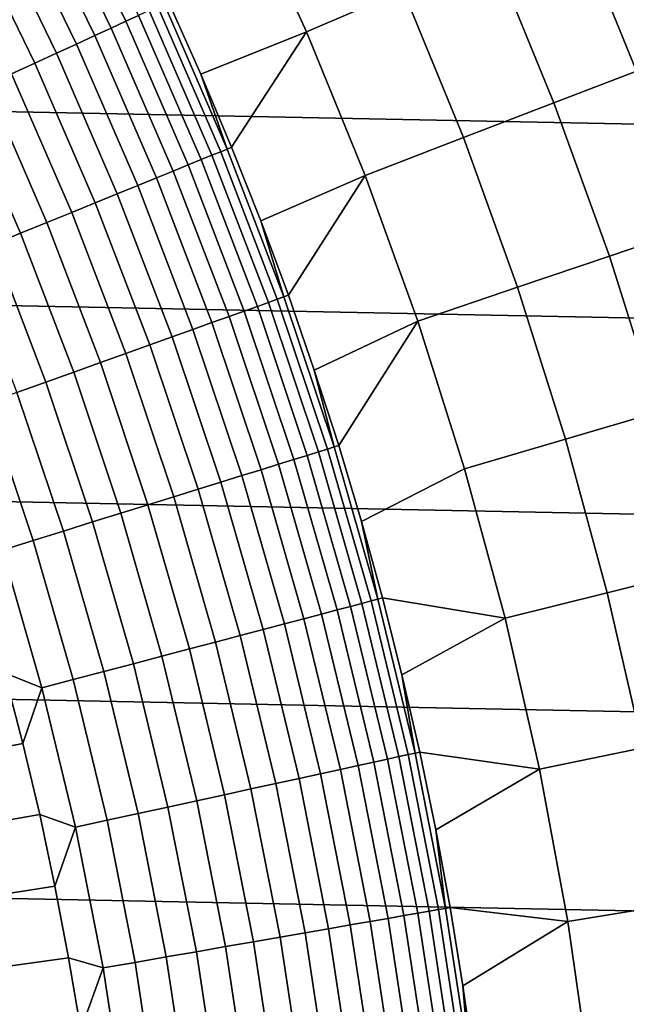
# Model space of a CAD drawing. Header units: metres. Extents: x -32 to 117, y -314 to 32.
# Tile 188 of 256: x 20.5 to 24.39, y 3.42 to 9.74. Entities that reach past the tile are written whole.
import ezdxf

# ---------------------------------------------------------------- set-up
doc = ezdxf.new("R2010")
doc.units = ezdxf.units.M
doc.layers.add('solid_24_501_064_XXX', color=7, linetype='CONTINUOUS')

msp = doc.modelspace()

# ---------------------------------------------------------------- linework, layer by layer
at = {"layer": 'solid_24_501_064_XXX'}
for points in [[(-30.440569, 11.385158, -303.5), (30.869179, 10.16578, -303.5), (31.248901, 8.930613, -303.5), (-30.869179, 10.16578, -303.5)], [(22.960602, 9.92482, 106.589211), (22.536674, 10.853091, 106.589211), (21.9286, 10.560257, 113.790924), (22.341089, 9.657033, 113.790924)], [(21.266199, 9.762269, 121.812614), (20.826515, 10.66815, 121.812614), (20.746964, 10.6274, 122.008636), (21.184969, 9.72498, 122.008636)], [(21.184969, 9.72498, 122.008636), (20.746964, 10.6274, 122.008636), (20.655098, 10.580343, 122.197731), (21.091164, 9.681918, 122.197731)], [(21.091164, 9.681918, 122.197731), (20.655098, 10.580343, 122.197731), (20.55139, 10.52722, 122.378937), (20.985266, 9.633307, 122.378937)], [(22.341089, 9.657033, 113.790924), (21.9286, 10.560257, 113.790924), (21.457989, 9.8503, 120.980194), (21.664963, 9.386326, 120.980194)], [(20.985266, 9.633307, 122.378937), (20.55139, 10.52722, 122.378937), (20.436375, 10.468305, 122.551315), (20.867823, 9.579394, 122.551315)], [(20.867823, 9.579394, 122.551315), (20.436375, 10.468305, 122.551315), (20.310646, 10.403902, 122.713974), (20.739439, 9.52046, 122.713974)], [(24.575317, 10.410494, 85.334885), (24.565559, 10.435829, 85.321419), (24.051142, 10.39621, 92.171654), (24.455173, 9.406547, 92.171654)], [(20.739439, 9.52046, 122.713974), (20.310646, 10.403902, 122.713974), (20.174852, 10.334343, 122.866074), (20.600779, 9.456807, 122.866074)], [(24.455173, 9.406547, 92.171654), (24.051142, 10.39621, 92.171654), (23.53063, 10.171217, 99.382652), (23.925919, 9.202971, 99.382652)], [(20.600779, 9.456807, 122.866074), (20.174852, 10.334343, 122.866074), (20.029694, 10.259987, 123.006828), (20.452557, 9.388765, 123.006828)], [(-30.869179, 10.16578, -303.5), (31.248901, 8.930613, -303.5), (31.579252, 7.6812, -303.5), (-31.248901, 8.930613, -303.5)], [(23.925919, 9.202971, 99.382652), (23.53063, 10.171217, 99.382652), (22.960602, 9.92482, 106.589211), (23.346313, 8.98003, 106.589211)], [(23.346313, 8.98003, 106.589211), (22.960602, 9.92482, 106.589211), (22.341089, 9.657033, 113.790924), (22.716394, 8.737735, 113.790924)], [(21.430586, 9.837731, 121.193291), (21.833984, 8.906631, 121.193291), (21.664963, 9.386326, 120.980194), (21.457989, 9.8503, 120.980194)], [(21.736025, 8.866671, 121.610687), (21.334436, 9.793593, 121.610687), (21.266199, 9.762269, 121.812614), (21.666504, 8.838311, 121.812614)], [(21.791948, 8.889482, 121.403885), (21.389326, 9.81879, 121.403885), (21.334436, 9.793593, 121.610687), (21.736025, 8.866671, 121.610687)], [(21.833984, 8.906631, 121.193291), (21.430586, 9.837731, 121.193291), (21.389326, 9.81879, 121.403885), (21.791948, 8.889482, 121.403885)], [(21.583744, 8.804551, 122.008636), (21.184969, 9.72498, 122.008636), (21.091164, 9.681918, 122.197731), (21.488173, 8.765565, 122.197731)], [(21.666504, 8.838311, 121.812614), (21.266199, 9.762269, 121.812614), (21.184969, 9.72498, 122.008636), (21.583744, 8.804551, 122.008636)], [(21.488173, 8.765565, 122.197731), (21.091164, 9.681918, 122.197731), (20.985266, 9.633307, 122.378937), (21.380281, 8.721554, 122.378937)], [(22.341089, 9.657033, 113.790924), (21.664963, 9.386326, 120.980194), (21.861904, 8.918006, 120.980194)], [(22.341089, 9.657033, 113.790924), (21.861904, 8.918006, 120.980194), (22.048725, 8.445558, 120.980194), (22.716394, 8.737735, 113.790924)], [(21.380281, 8.721554, 122.378937), (20.985266, 9.633307, 122.378937), (20.867823, 9.579394, 122.551315), (21.260628, 8.672744, 122.551315)], [(21.260628, 8.672744, 122.551315), (20.867823, 9.579394, 122.551315), (20.739439, 9.52046, 122.713974), (21.129829, 8.619388, 122.713974)], [(21.129829, 8.619388, 122.713974), (20.739439, 9.52046, 122.713974), (20.600779, 9.456807, 122.866074), (20.988558, 8.56176, 122.866074)], [(20.988558, 8.56176, 122.866074), (20.600779, 9.456807, 122.866074), (20.452557, 9.388765, 123.006828), (20.837545, 8.500157, 123.006828)], [(24.818501, 8.401226, 92.171654), (24.455173, 9.406547, 92.171654), (23.925919, 9.202971, 99.382652), (24.281384, 8.219408, 99.382652)], [(20.837545, 8.500157, 123.006828), (20.452557, 9.388765, 123.006828), (20.295534, 9.316685, 123.135521), (20.677568, 8.434899, 123.135521)], [(21.833984, 8.906631, 121.193291), (21.861904, 8.918006, 120.980194), (21.664963, 9.386326, 120.980194)], [(20.677568, 8.434899, 123.135521), (20.295534, 9.316685, 123.135521), (20.130524, 9.240936, 123.25148), (20.509451, 8.36632, 123.25148)], [(20.509451, 8.36632, 123.25148), (20.130524, 9.240936, 123.25148), (19.958376, 9.161912, 123.354111), (20.334063, 8.294775, 123.354111)], [(24.281384, 8.219408, 99.382652), (23.925919, 9.202971, 99.382652), (23.346313, 8.98003, 106.589211), (23.693169, 8.020293, 106.589211)], [(23.693169, 8.020293, 106.589211), (23.346313, 8.98003, 106.589211), (22.716394, 8.737735, 113.790924), (23.053888, 7.803894, 113.790924)], [(-31.248901, 8.930613, -303.5), (31.579252, 7.6812, -303.5), (31.859657, 6.419635, -303.5), (-31.579252, 7.6812, -303.5)], [(22.196953, 7.959037, 121.193291), (21.833984, 8.906631, 121.193291), (21.791948, 8.889482, 121.403885), (22.154217, 7.943714, 121.403885)], [(21.833984, 8.906631, 121.193291), (22.196953, 7.959037, 121.193291), (22.048725, 8.445558, 120.980194), (21.861904, 8.918006, 120.980194)], [(22.026688, 7.897986, 121.812614), (21.666504, 8.838311, 121.812614), (21.583744, 8.804551, 122.008636), (21.942553, 7.867818, 122.008636)], [(22.097364, 7.923328, 121.610687), (21.736025, 8.866671, 121.610687), (21.666504, 8.838311, 121.812614), (22.026688, 7.897986, 121.812614)], [(22.154217, 7.943714, 121.403885), (21.791948, 8.889482, 121.403885), (21.736025, 8.866671, 121.610687), (22.097364, 7.923328, 121.610687)], [(21.942553, 7.867818, 122.008636), (21.583744, 8.804551, 122.008636), (21.488173, 8.765565, 122.197731), (21.845392, 7.83298, 122.197731)], [(21.735706, 7.793651, 122.378937), (21.380281, 8.721554, 122.378937), (21.260628, 8.672744, 122.551315), (21.614065, 7.750034, 122.551315)], [(21.845392, 7.83298, 122.197731), (21.488173, 8.765565, 122.197731), (21.380281, 8.721554, 122.378937), (21.735706, 7.793651, 122.378937)], [(22.716394, 8.737735, 113.790924), (22.048725, 8.445558, 120.980194), (22.225336, 7.969199, 120.980194)], [(22.716394, 8.737735, 113.790924), (22.225336, 7.969199, 120.980194), (22.391657, 7.489151, 120.980194), (23.053888, 7.803894, 113.790924)], [(21.614065, 7.750034, 122.551315), (21.260628, 8.672744, 122.551315), (21.129829, 8.619388, 122.713974), (21.481091, 7.702355, 122.713974)], [(21.481091, 7.702355, 122.713974), (21.129829, 8.619388, 122.713974), (20.988558, 8.56176, 122.866074), (21.337471, 7.650858, 122.866074)], [(21.337471, 7.650858, 122.866074), (20.988558, 8.56176, 122.866074), (20.837545, 8.500157, 123.006828), (21.183947, 7.59581, 123.006828)], [(21.183947, 7.59581, 123.006828), (20.837545, 8.500157, 123.006828), (20.677568, 8.434899, 123.135521), (21.021311, 7.537494, 123.135521)], [(21.021311, 7.537494, 123.135521), (20.677568, 8.434899, 123.135521), (20.509451, 8.36632, 123.25148), (20.850399, 7.476212, 123.25148)], [(22.196953, 7.959037, 121.193291), (22.225336, 7.969199, 120.980194), (22.048725, 8.445558, 120.980194)], [(25.140522, 7.381923, 92.171654), (24.818501, 8.401226, 92.171654), (24.281384, 8.219408, 99.382652), (24.596434, 7.222165, 99.382652)], [(20.850399, 7.476212, 123.25148), (20.509451, 8.36632, 123.25148), (20.334063, 8.294775, 123.354111), (20.672096, 7.412278, 123.354111)], [(20.672096, 7.412278, 123.354111), (20.334063, 8.294775, 123.354111), (20.152308, 8.220632, 123.442886), (20.487318, 7.346024, 123.442886)], [(24.596434, 7.222165, 99.382652), (24.281384, 8.219408, 99.382652), (23.693169, 8.020293, 106.589211), (24.000587, 7.047208, 106.589211)], [(24.000587, 7.047208, 106.589211), (23.693169, 8.020293, 106.589211), (23.053888, 7.803894, 113.790924), (23.353014, 6.857063, 113.790924)], [(22.518816, 6.996706, 121.193291), (22.196953, 7.959037, 121.193291), (22.154217, 7.943714, 121.403885), (22.47546, 6.983235, 121.403885)], [(22.196953, 7.959037, 121.193291), (22.518816, 6.996706, 121.193291), (22.391657, 7.489151, 120.980194), (22.225336, 7.969199, 120.980194)], [(22.346083, 6.943037, 121.812614), (22.026688, 7.897986, 121.812614), (21.942553, 7.867818, 122.008636), (22.260727, 6.916516, 122.008636)], [(22.417784, 6.965314, 121.610687), (22.097364, 7.923328, 121.610687), (22.026688, 7.897986, 121.812614), (22.346083, 6.943037, 121.812614)], [(22.47546, 6.983235, 121.403885), (22.154217, 7.943714, 121.403885), (22.097364, 7.923328, 121.610687), (22.417784, 6.965314, 121.610687)], [(22.162157, 6.88589, 122.197731), (21.845392, 7.83298, 122.197731), (21.735706, 7.793651, 122.378937), (22.050882, 6.851316, 122.378937)], [(22.260727, 6.916516, 122.008636), (21.942553, 7.867818, 122.008636), (21.845392, 7.83298, 122.197731), (22.162157, 6.88589, 122.197731)], [(22.050882, 6.851316, 122.378937), (21.735706, 7.793651, 122.378937), (21.614065, 7.750034, 122.551315), (21.927477, 6.812973, 122.551315)], [(23.053888, 7.803894, 113.790924), (22.391657, 7.489151, 120.980194), (22.547611, 7.005636, 120.980194)], [(23.053888, 7.803894, 113.790924), (22.547611, 7.005636, 120.980194), (22.693125, 6.518878, 120.980194), (23.353014, 6.857063, 113.790924)], [(21.792574, 6.771059, 122.713974), (21.481091, 7.702355, 122.713974), (21.337471, 7.650858, 122.866074), (21.646872, 6.725789, 122.866074)], [(21.927477, 6.812973, 122.551315), (21.614065, 7.750034, 122.551315), (21.481091, 7.702355, 122.713974), (21.792574, 6.771059, 122.713974)], [(-31.579252, 7.6812, -303.5), (31.859657, 6.419635, -303.5), (32.089672, 5.148039, -303.5), (-31.859657, 6.419635, -303.5)], [(21.646872, 6.725789, 122.866074), (21.337471, 7.650858, 122.866074), (21.183947, 7.59581, 123.006828), (21.491123, 6.677396, 123.006828)], [(21.491123, 6.677396, 123.006828), (21.183947, 7.59581, 123.006828), (21.021311, 7.537494, 123.135521), (21.326128, 6.626132, 123.135521)], [(21.326128, 6.626132, 123.135521), (21.021311, 7.537494, 123.135521), (20.850399, 7.476212, 123.25148), (21.152739, 6.572258, 123.25148)], [(21.152739, 6.572258, 123.25148), (20.850399, 7.476212, 123.25148), (20.672096, 7.412278, 123.354111), (20.971848, 6.516056, 123.354111)], [(22.518816, 6.996706, 121.193291), (22.547611, 7.005636, 120.980194), (22.391657, 7.489151, 120.980194)], [(20.971848, 6.516056, 123.354111), (20.672096, 7.412278, 123.354111), (20.487318, 7.346024, 123.442886), (20.784391, 6.457812, 123.442886)], [(20.784391, 6.457812, 123.442886), (20.487318, 7.346024, 123.442886), (20.29702, 7.27779, 123.517342), (20.591335, 6.397828, 123.517342)], [(20.591335, 6.397828, 123.517342), (20.29702, 7.27779, 123.517342), (20.102184, 7.207928, 123.577095), (20.393673, 6.336413, 123.577095)], [(24.870546, 6.212901, 99.382652), (24.596434, 7.222165, 99.382652), (24.000587, 7.047208, 106.589211), (24.268059, 6.062394, 106.589211)], [(22.518816, 6.996706, 121.193291), (22.798981, 6.021418, 121.193291), (22.693125, 6.518878, 120.980194), (22.547611, 7.005636, 120.980194)], [(24.268059, 6.062394, 106.589211), (24.000587, 7.047208, 106.589211), (23.353014, 6.857063, 113.790924), (23.613268, 5.89882, 113.790924)], [(22.624098, 5.97523, 121.812614), (22.346083, 6.943037, 121.812614), (22.260727, 6.916516, 122.008636), (22.53768, 5.952406, 122.008636)], [(22.69669, 5.994402, 121.610687), (22.417784, 6.965314, 121.610687), (22.346083, 6.943037, 121.812614), (22.624098, 5.97523, 121.812614)], [(22.755085, 6.009825, 121.403885), (22.47546, 6.983235, 121.403885), (22.417784, 6.965314, 121.610687), (22.69669, 5.994402, 121.610687)], [(22.798981, 6.021418, 121.193291), (22.518816, 6.996706, 121.193291), (22.47546, 6.983235, 121.403885), (22.755085, 6.009825, 121.403885)], [(22.437883, 5.926049, 122.197731), (22.162157, 6.88589, 122.197731), (22.050882, 6.851316, 122.378937), (22.325226, 5.896295, 122.378937)], [(22.53768, 5.952406, 122.008636), (22.260727, 6.916516, 122.008636), (22.162157, 6.88589, 122.197731), (22.437883, 5.926049, 122.197731)], [(22.325226, 5.896295, 122.378937), (22.050882, 6.851316, 122.378937), (21.927477, 6.812973, 122.551315), (22.200283, 5.863297, 122.551315)], [(23.613268, 5.89882, 113.790924), (23.353014, 6.857063, 113.790924), (22.693125, 6.518878, 120.980194), (22.828133, 6.029101, 120.980194)], [(22.063704, 5.827224, 122.713974), (21.792574, 6.771059, 122.713974), (21.646872, 6.725789, 122.866074), (21.916187, 5.788265, 122.866074)], [(22.200283, 5.863297, 122.551315), (21.927477, 6.812973, 122.551315), (21.792574, 6.771059, 122.713974), (22.063704, 5.827224, 122.713974)], [(21.916187, 5.788265, 122.866074), (21.646872, 6.725789, 122.866074), (21.491123, 6.677396, 123.006828), (21.758501, 5.746618, 123.006828)], [(21.758501, 5.746618, 123.006828), (21.491123, 6.677396, 123.006828), (21.326128, 6.626132, 123.135521), (21.591454, 5.702499, 123.135521)], [(21.415907, 5.656136, 123.25148), (21.152739, 6.572258, 123.25148), (20.971848, 6.516056, 123.354111), (21.232765, 5.607767, 123.354111)], [(21.591454, 5.702499, 123.135521), (21.326128, 6.626132, 123.135521), (21.152739, 6.572258, 123.25148), (21.415907, 5.656136, 123.25148)], [(21.232765, 5.607767, 123.354111), (20.971848, 6.516056, 123.354111), (20.784391, 6.457812, 123.442886), (21.042976, 5.557642, 123.442886)], [(22.798981, 6.021418, 121.193291), (22.828133, 6.029101, 120.980194), (22.693125, 6.518878, 120.980194)], [(21.042976, 5.557642, 123.442886), (20.784391, 6.457812, 123.442886), (20.591335, 6.397828, 123.517342), (20.847519, 5.506019, 123.517342)], [(-31.859657, 6.419635, -303.5), (32.089672, 5.148039, -303.5), (32.269005, 3.867984, -303.5), (-32.089672, 5.148039, -303.5)], [(20.847519, 5.506019, 123.517342), (20.591335, 6.397828, 123.517342), (20.393673, 6.336413, 123.577095), (20.647396, 5.453165, 123.577095)], [(20.647396, 5.453165, 123.577095), (20.393673, 6.336413, 123.577095), (20.27964, 5.998691, 123.621208), (20.407383, 5.548583, 123.621208)], [(25.103264, 5.193296, 99.382652), (24.870546, 6.212901, 99.382652), (24.268059, 6.062394, 106.589211), (24.49514, 5.067489, 106.589211)], [(24.49514, 5.067489, 106.589211), (24.268059, 6.062394, 106.589211), (23.613268, 5.89882, 113.790924), (23.834223, 4.93076, 113.790924)], [(22.992573, 5.025286, 121.403885), (22.755085, 6.009825, 121.403885), (22.69669, 5.994402, 121.610687), (22.933569, 5.01239, 121.610687)], [(23.036926, 5.03498, 121.193291), (22.798981, 6.021418, 121.193291), (22.755085, 6.009825, 121.403885), (22.992573, 5.025286, 121.403885)], [(22.798981, 6.021418, 121.193291), (23.036926, 5.03498, 121.193291), (22.95257, 5.536534, 120.980194), (22.828133, 6.029101, 120.980194)], [(23.613268, 5.89882, 113.790924), (22.828133, 6.029101, 120.980194), (22.95257, 5.536534, 120.980194)], [(22.772898, 4.977273, 122.008636), (22.53768, 5.952406, 122.008636), (22.437883, 5.926049, 122.197731), (22.672062, 4.955235, 122.197731)], [(22.860218, 4.996358, 121.812614), (22.624098, 5.97523, 121.812614), (22.53768, 5.952406, 122.008636), (22.772898, 4.977273, 122.008636)], [(22.933569, 5.01239, 121.610687), (22.69669, 5.994402, 121.610687), (22.624098, 5.97523, 121.812614), (22.860218, 4.996358, 121.812614)], [(22.558226, 4.930355, 122.378937), (22.325226, 5.896295, 122.378937), (22.200283, 5.863297, 122.551315), (22.43198, 4.902762, 122.551315)], [(22.672062, 4.955235, 122.197731), (22.437883, 5.926049, 122.197731), (22.325226, 5.896295, 122.378937), (22.558226, 4.930355, 122.378937)], [(23.834223, 4.93076, 113.790924), (23.613268, 5.89882, 113.790924), (22.95257, 5.536534, 120.980194), (23.066381, 5.041404, 120.980194)], [(22.293974, 4.872599, 122.713974), (22.063704, 5.827224, 122.713974), (21.916187, 5.788265, 122.866074), (22.14492, 4.840022, 122.866074)], [(22.43198, 4.902762, 122.551315), (22.200283, 5.863297, 122.551315), (22.063704, 5.827224, 122.713974), (22.293974, 4.872599, 122.713974)], [(21.985586, 4.805198, 123.006828), (21.758501, 5.746618, 123.006828), (21.591454, 5.702499, 123.135521), (21.816795, 4.768307, 123.135521)], [(22.14492, 4.840022, 122.866074), (21.916187, 5.788265, 122.866074), (21.758501, 5.746618, 123.006828), (21.985586, 4.805198, 123.006828)], [(21.816795, 4.768307, 123.135521), (21.591454, 5.702499, 123.135521), (21.415907, 5.656136, 123.25148), (21.639418, 4.729538, 123.25148)], [(21.639418, 4.729538, 123.25148), (21.415907, 5.656136, 123.25148), (21.232765, 5.607767, 123.354111), (21.454365, 4.689094, 123.354111)], [(21.262596, 4.64718, 123.442886), (21.042976, 5.557642, 123.442886), (20.847519, 5.506019, 123.517342), (21.065098, 4.604014, 123.517342)], [(21.454365, 4.689094, 123.354111), (21.232765, 5.607767, 123.354111), (21.042976, 5.557642, 123.442886), (21.262596, 4.64718, 123.442886)], [(20.525139, 5.095759, 123.621208), (20.407383, 5.548583, 123.621208), (19.111885, 5.274475, 123.854294), (19.225424, 4.844307, 123.854294)], [(20.647396, 5.453165, 123.577095), (20.407383, 5.548583, 123.621208), (20.525139, 5.095759, 123.621208)], [(21.065098, 4.604014, 123.517342), (20.847519, 5.506019, 123.517342), (20.647396, 5.453165, 123.577095), (20.862886, 4.559819, 123.577095)], [(23.036926, 5.03498, 121.193291), (23.066381, 5.041404, 120.980194), (22.95257, 5.536534, 120.980194)], [(20.862886, 4.559819, 123.577095), (20.647396, 5.453165, 123.577095), (20.525139, 5.095759, 123.621208), (20.632847, 4.640443, 123.621208)], [(-32.089672, 5.148039, -303.5), (32.269005, 3.867984, -303.5), (32.397263, 2.582068, -303.5), (-32.269005, 3.867984, -303.5)], [(20.632847, 4.640443, 123.621208), (20.525139, 5.095759, 123.621208), (19.225424, 4.844307, 123.854294), (19.329283, 4.411699, 123.854294)], [(24.68145, 4.064149, 106.589211), (24.49514, 5.067489, 106.589211), (23.834223, 4.93076, 113.790924), (24.015507, 3.954492, 113.790924)], [(23.054007, 4.008235, 121.812614), (22.860218, 4.996358, 121.812614), (22.772898, 4.977273, 122.008636), (22.965946, 3.992924, 122.008636)], [(23.127979, 4.021096, 121.610687), (22.933569, 5.01239, 121.610687), (22.860218, 4.996358, 121.812614), (23.054007, 4.008235, 121.812614)], [(23.187483, 4.031441, 121.403885), (22.992573, 5.025286, 121.403885), (22.933569, 5.01239, 121.610687), (23.127979, 4.021096, 121.610687)], [(23.232212, 4.039218, 121.193291), (23.036926, 5.03498, 121.193291), (22.992573, 5.025286, 121.403885), (23.187483, 4.031441, 121.403885)], [(23.036926, 5.03498, 121.193291), (23.232212, 4.039218, 121.193291), (23.169512, 4.54394, 120.980194), (23.066381, 5.041404, 120.980194)], [(23.834223, 4.93076, 113.790924), (23.066381, 5.041404, 120.980194), (23.169512, 4.54394, 120.980194)], [(22.749454, 3.955284, 122.378937), (22.558226, 4.930355, 122.378937), (22.43198, 4.902762, 122.551315), (22.622139, 3.933149, 122.551315)], [(22.864254, 3.975244, 122.197731), (22.672062, 4.955235, 122.197731), (22.558226, 4.930355, 122.378937), (22.749454, 3.955284, 122.378937)], [(22.965946, 3.992924, 122.008636), (22.772898, 4.977273, 122.008636), (22.672062, 4.955235, 122.197731), (22.864254, 3.975244, 122.197731)], [(24.015507, 3.954492, 113.790924), (23.834223, 4.93076, 113.790924), (23.169512, 4.54394, 120.980194), (23.261915, 4.044371, 120.980194)], [(22.482964, 3.908951, 122.713974), (22.293974, 4.872599, 122.713974), (22.14492, 4.840022, 122.866074), (22.332645, 3.882817, 122.866074)], [(22.622139, 3.933149, 122.551315), (22.43198, 4.902762, 122.551315), (22.293974, 4.872599, 122.713974), (22.482964, 3.908951, 122.713974)], [(22.171961, 3.85488, 123.006828), (21.985586, 4.805198, 123.006828), (21.816795, 4.768307, 123.135521), (22.00174, 3.825284, 123.135521)], [(22.332645, 3.882817, 122.866074), (22.14492, 4.840022, 122.866074), (21.985586, 4.805198, 123.006828), (22.171961, 3.85488, 123.006828)], [(22.00174, 3.825284, 123.135521), (21.816795, 4.768307, 123.135521), (21.639418, 4.729538, 123.25148), (21.822857, 3.794183, 123.25148)], [(21.636236, 3.761737, 123.354111), (21.454365, 4.689094, 123.354111), (21.262596, 4.64718, 123.442886), (21.442841, 3.728113, 123.442886)], [(21.822857, 3.794183, 123.25148), (21.639418, 4.729538, 123.25148), (21.454365, 4.689094, 123.354111), (21.636236, 3.761737, 123.354111)], [(20.730455, 4.182861, 123.621208), (20.632847, 4.640443, 123.621208), (19.329283, 4.411699, 123.854294), (19.423407, 3.97687, 123.854294)], [(20.862886, 4.559819, 123.577095), (20.632847, 4.640443, 123.621208), (20.730455, 4.182861, 123.621208)], [(21.442841, 3.728113, 123.442886), (21.262596, 4.64718, 123.442886), (21.065098, 4.604014, 123.517342), (21.243668, 3.693484, 123.517342)], [(21.039743, 3.658029, 123.577095), (20.862886, 4.559819, 123.577095), (20.730455, 4.182861, 123.621208), (20.817915, 3.723239, 123.621208)], [(21.243668, 3.693484, 123.517342), (21.065098, 4.604014, 123.517342), (20.862886, 4.559819, 123.577095), (21.039743, 3.658029, 123.577095)], [(23.232212, 4.039218, 121.193291), (23.261915, 4.044371, 120.980194), (23.169512, 4.54394, 120.980194)], [(20.817915, 3.723239, 123.621208), (20.730455, 4.182861, 123.621208), (19.423407, 3.97687, 123.854294), (19.507751, 3.540042, 123.854294)], [(23.384478, 3.035976, 121.193291), (23.232212, 4.039218, 121.193291), (23.187483, 4.031441, 121.403885), (23.339457, 3.030131, 121.403885)], [(23.232212, 4.039218, 121.193291), (23.384478, 3.035976, 121.193291), (23.34355, 3.542931, 120.980194), (23.261915, 4.044371, 120.980194)], [(24.015507, 3.954492, 113.790924), (23.261915, 4.044371, 120.980194), (23.34355, 3.542931, 120.980194)], [(24.826681, 3.054045, 106.589211), (24.68145, 4.064149, 106.589211), (24.015507, 3.954492, 113.790924), (24.156818, 2.971642, 113.790924)], [(23.116467, 3.001181, 122.008636), (22.965946, 3.992924, 122.008636), (22.864254, 3.975244, 122.197731), (23.014109, 2.987892, 122.197731)], [(23.205103, 3.012688, 121.812614), (23.054007, 4.008235, 121.812614), (22.965946, 3.992924, 122.008636), (23.116467, 3.001181, 122.008636)], [(23.279562, 3.022355, 121.610687), (23.127979, 4.021096, 121.610687), (23.054007, 4.008235, 121.812614), (23.205103, 3.012688, 121.812614)], [(23.339457, 3.030131, 121.403885), (23.187483, 4.031441, 121.403885), (23.127979, 4.021096, 121.610687), (23.279562, 3.022355, 121.610687)], [(22.770407, 2.956252, 122.551315), (22.622139, 3.933149, 122.551315), (22.482964, 3.908951, 122.713974), (22.630318, 2.938065, 122.713974)], [(22.898556, 2.97289, 122.378937), (22.749454, 3.955284, 122.378937), (22.622139, 3.933149, 122.551315), (22.770407, 2.956252, 122.551315)], [(23.014109, 2.987892, 122.197731), (22.864254, 3.975244, 122.197731), (22.749454, 3.955284, 122.378937), (22.898556, 2.97289, 122.378937)], [(24.156818, 2.971642, 113.790924), (24.015507, 3.954492, 113.790924), (23.34355, 3.542931, 120.980194), (23.414375, 3.03985, 120.980194)], [(-32.269005, 3.867984, -303.5), (32.397263, 2.582068, -303.5), (32.474281, 1.29249, -303.5), (-32.397263, 2.582068, -303.5)], [(22.317278, 2.897423, 123.006828), (22.171961, 3.85488, 123.006828), (22.00174, 3.825284, 123.135521), (22.145941, 2.875179, 123.135521)], [(22.479015, 2.918421, 122.866074), (22.332645, 3.882817, 122.866074), (22.171961, 3.85488, 123.006828), (22.317278, 2.897423, 123.006828)], [(22.630318, 2.938065, 122.713974), (22.482964, 3.908951, 122.713974), (22.332645, 3.882817, 122.866074), (22.479015, 2.918421, 122.866074)], [(21.965885, 2.851802, 123.25148), (21.822857, 3.794183, 123.25148), (21.636236, 3.761737, 123.354111), (21.778042, 2.827415, 123.354111)], [(22.145941, 2.875179, 123.135521), (22.00174, 3.825284, 123.135521), (21.822857, 3.794183, 123.25148), (21.965885, 2.851802, 123.25148)], [(21.58338, 2.802142, 123.442886), (21.442841, 3.728113, 123.442886), (21.243668, 3.693484, 123.517342), (21.3829, 2.776114, 123.517342)], [(21.778042, 2.827415, 123.354111), (21.636236, 3.761737, 123.354111), (21.442841, 3.728113, 123.442886), (21.58338, 2.802142, 123.442886)], [(20.895185, 3.2618, 123.621208), (20.817915, 3.723239, 123.621208), (19.507751, 3.540042, 123.854294), (19.582272, 3.10143, 123.854294)], [(21.039743, 3.658029, 123.577095), (20.817915, 3.723239, 123.621208), (20.895185, 3.2618, 123.621208)], [(21.3829, 2.776114, 123.517342), (21.243668, 3.693484, 123.517342), (21.039743, 3.658029, 123.577095), (21.177641, 2.749465, 123.577095)], [(21.177641, 2.749465, 123.577095), (21.039743, 3.658029, 123.577095), (20.895185, 3.2618, 123.621208), (20.962227, 2.798769, 123.621208)], [(23.384478, 3.035976, 121.193291), (23.414375, 3.03985, 120.980194), (23.34355, 3.542931, 120.980194)]]:
    msp.add_3dface(points, dxfattribs=at)

doc.saveas('drawing.dxf')
